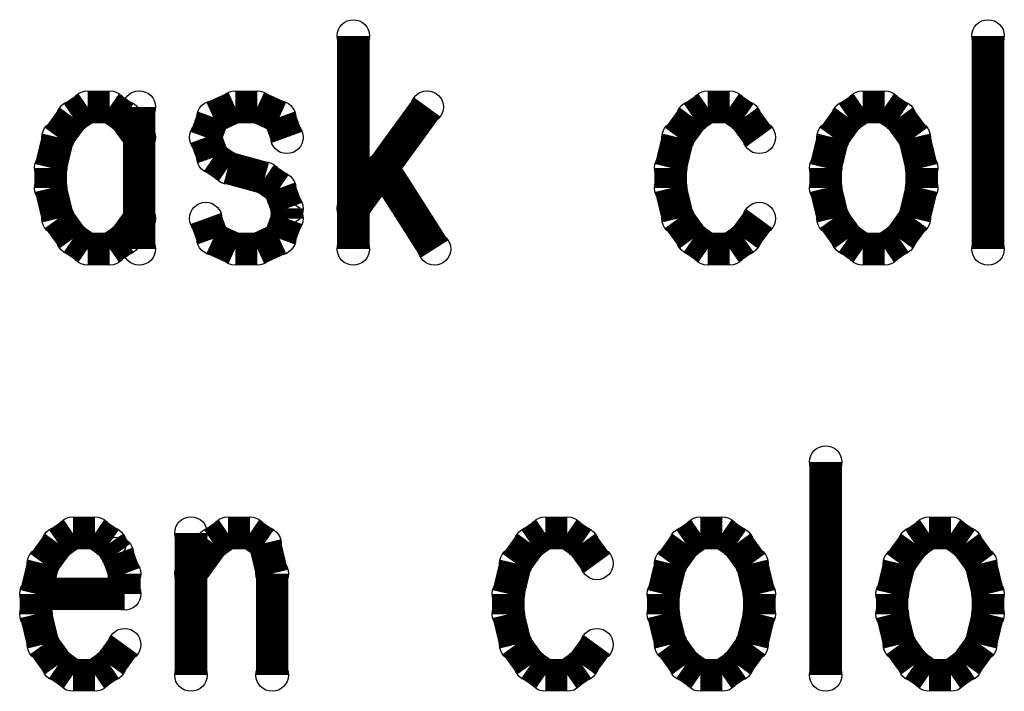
# Model space of a CAD drawing. Extents: x 97 to 162, y 100 to 201.
# Tile 57 of 70: x 102.84 to 107.46, y 183.83 to 186.98. Entities that reach past the tile are written whole.
import ezdxf

# ---------------------------------------------------------------- set-up
doc = ezdxf.new("R2010")
doc.units = 0
doc.layers.get('0').update_dxf_attribs({"linetype": 'CONTINUOUS'})
for name, color, linetype in [('C-MASK_GBR', 7, 'CONTINUOUS'), ('C-SILK_GBR', 6, 'CONTINUOUS'), ('S-MASK_GBR', 1, 'CONTINUOUS'), ('S-SILK_GBR', 4, 'CONTINUOUS')]:
    doc.layers.add(name, color=color, linetype=linetype)

# ---------------------------------------------------------------- blocks, each defined once
blk = doc.blocks.new('ROUND_6')
blk.add_circle((0, 0), 0.0762)

msp = doc.modelspace()

# ---------------------------------------------------------------- linework, layer by layer
at = {"layer": 'C-MASK_GBR', "const_width": 0.1524}
for points in [[(104.407716, 186.904884), (104.407716, 185.904632)], [(107.386374, 186.904884), (107.386374, 185.904632)], [(103.16083, 186.571382), (103.091488, 186.523884)], [(103.264716, 186.571382), (103.16083, 186.571382)], [(103.334058, 186.523884), (103.264716, 186.571382)], [(103.403146, 186.571382), (103.403146, 185.904632)], [(103.853488, 186.571382), (103.749602, 186.523884)], [(103.957374, 186.571382), (103.853488, 186.571382)], [(104.06126, 186.523884), (103.957374, 186.571382)], [(104.754172, 186.571382), (104.407716, 186.095132)], [(106.070146, 186.571382), (106.001058, 186.523884)], [(106.174286, 186.571382), (106.070146, 186.571382)], [(106.243374, 186.523884), (106.174286, 186.571382)], [(106.797602, 186.571382), (106.72826, 186.523884)], [(106.901488, 186.571382), (106.797602, 186.571382)], [(106.97083, 186.523884), (106.901488, 186.571382)], [(103.091488, 186.523884), (103.022146, 186.428634)], [(103.403146, 186.428634), (103.334058, 186.523884)], [(103.749602, 186.523884), (103.715058, 186.428634)], [(104.096058, 186.428634), (104.06126, 186.523884)], [(106.001058, 186.523884), (105.931716, 186.428634)], [(106.312716, 186.428634), (106.243374, 186.523884)], [(106.72826, 186.523884), (106.659172, 186.428634)], [(107.040172, 186.428634), (106.97083, 186.523884)], [(103.022146, 186.428634), (102.987602, 186.285632)], [(103.715058, 186.428634), (103.749602, 186.333384)], [(105.931716, 186.428634), (105.897172, 186.285632)], [(106.659172, 186.428634), (106.624374, 186.285632)], [(107.074716, 186.285632), (107.040172, 186.428634)], [(103.749602, 186.333384), (103.818944, 186.285632)], [(102.987602, 186.285632), (102.987602, 186.190382)], [(103.818944, 186.285632), (103.992172, 186.238134)], [(104.546146, 186.285632), (104.788716, 185.904632)], [(105.897172, 186.285632), (105.897172, 186.190382)], [(106.624374, 186.285632), (106.624374, 186.190382)], [(107.074716, 186.190382), (107.074716, 186.285632)], [(103.992172, 186.238134), (104.06126, 186.190382)], [(102.987602, 186.190382), (103.022146, 186.047634)], [(104.06126, 186.190382), (104.096058, 186.095132)], [(105.897172, 186.190382), (105.931716, 186.047634)], [(106.624374, 186.190382), (106.659172, 186.047634)], [(107.040172, 186.047634), (107.074716, 186.190382)], [(104.096058, 186.095132), (104.096058, 186.047634)], [(103.022146, 186.047634), (103.091488, 185.952384)], [(103.334058, 185.952384), (103.403146, 186.047634)], [(103.749602, 185.952384), (103.715058, 186.047634)], [(104.096058, 186.047634), (104.06126, 185.952384)], [(105.931716, 186.047634), (106.001058, 185.952384)], [(106.243374, 185.952384), (106.312716, 186.047634)], [(106.659172, 186.047634), (106.72826, 185.952384)], [(106.97083, 185.952384), (107.040172, 186.047634)], [(103.091488, 185.952384), (103.16083, 185.904632)], [(103.264716, 185.904632), (103.334058, 185.952384)], [(103.853488, 185.904632), (103.749602, 185.952384)], [(104.06126, 185.952384), (103.957374, 185.904632)], [(106.001058, 185.952384), (106.070146, 185.904632)], [(106.174286, 185.904632), (106.243374, 185.952384)], [(106.72826, 185.952384), (106.797602, 185.904632)], [(106.901488, 185.904632), (106.97083, 185.952384)], [(103.16083, 185.904632), (103.264716, 185.904632)], [(103.957374, 185.904632), (103.853488, 185.904632)], [(106.070146, 185.904632), (106.174286, 185.904632)], [(106.797602, 185.904632), (106.901488, 185.904632)], [(106.624374, 184.904888), (106.624374, 183.904636)], [(103.091488, 184.571386), (103.022146, 184.523888)], [(103.195374, 184.571386), (103.091488, 184.571386)], [(103.264716, 184.523888), (103.195374, 184.571386)], [(103.645716, 184.571386), (103.645716, 183.904636)], [(103.749602, 184.523888), (103.818944, 184.571386)], [(103.818944, 184.571386), (103.92283, 184.571386)], [(103.92283, 184.571386), (103.992172, 184.523888)], [(105.308146, 184.571386), (105.239058, 184.523888)], [(105.412286, 184.571386), (105.308146, 184.571386)], [(105.481374, 184.523888), (105.412286, 184.571386)], [(106.035602, 184.571386), (105.96626, 184.523888)], [(106.139488, 184.571386), (106.035602, 184.571386)], [(106.20883, 184.523888), (106.139488, 184.571386)], [(107.10926, 184.571386), (107.040172, 184.523888)], [(107.213146, 184.571386), (107.10926, 184.571386)], [(107.282488, 184.523888), (107.213146, 184.571386)], [(103.022146, 184.523888), (102.953058, 184.428638)], [(103.29926, 184.476136), (103.264716, 184.523888)], [(103.645716, 184.380886), (103.749602, 184.523888)], [(103.992172, 184.523888), (104.026716, 184.380886)], [(105.239058, 184.523888), (105.169716, 184.428638)], [(105.550716, 184.428638), (105.481374, 184.523888)], [(105.96626, 184.523888), (105.897172, 184.428638)], [(106.278172, 184.428638), (106.20883, 184.523888)], [(107.040172, 184.523888), (106.97083, 184.428638)], [(107.35183, 184.428638), (107.282488, 184.523888)], [(103.334058, 184.380886), (103.29926, 184.476136)], [(102.953058, 184.428638), (102.91826, 184.285636)], [(105.169716, 184.428638), (105.135172, 184.285636)], [(105.897172, 184.428638), (105.862374, 184.285636)], [(106.312716, 184.285636), (106.278172, 184.428638)], [(106.97083, 184.428638), (106.936286, 184.285636)], [(107.386374, 184.285636), (107.35183, 184.428638)], [(103.334058, 184.285636), (103.334058, 184.380886)], [(104.026716, 184.380886), (104.026716, 183.904636)], [(102.91826, 184.285636), (103.334058, 184.285636)], [(102.91826, 184.285636), (102.91826, 184.190386)], [(105.135172, 184.285636), (105.135172, 184.190386)], [(105.862374, 184.285636), (105.862374, 184.190386)], [(106.312716, 184.190386), (106.312716, 184.285636)], [(106.936286, 184.285636), (106.936286, 184.190386)], [(107.386374, 184.190386), (107.386374, 184.285636)], [(102.91826, 184.190386), (102.953058, 184.047638)], [(105.135172, 184.190386), (105.169716, 184.047638)], [(105.862374, 184.190386), (105.897172, 184.047638)], [(106.278172, 184.047638), (106.312716, 184.190386)], [(106.936286, 184.190386), (106.97083, 184.047638)], [(107.35183, 184.047638), (107.386374, 184.190386)], [(102.953058, 184.047638), (103.022146, 183.952388)], [(103.264716, 183.952388), (103.334058, 184.047638)], [(105.169716, 184.047638), (105.239058, 183.952388)], [(105.481374, 183.952388), (105.550716, 184.047638)], [(105.897172, 184.047638), (105.96626, 183.952388)], [(106.20883, 183.952388), (106.278172, 184.047638)], [(106.97083, 184.047638), (107.040172, 183.952388)], [(107.282488, 183.952388), (107.35183, 184.047638)], [(103.022146, 183.952388), (103.091488, 183.904636)], [(103.195374, 183.904636), (103.264716, 183.952388)], [(105.239058, 183.952388), (105.308146, 183.904636)], [(105.412286, 183.904636), (105.481374, 183.952388)], [(105.96626, 183.952388), (106.035602, 183.904636)], [(106.139488, 183.904636), (106.20883, 183.952388)], [(107.040172, 183.952388), (107.10926, 183.904636)], [(107.213146, 183.904636), (107.282488, 183.952388)], [(103.091488, 183.904636), (103.195374, 183.904636)], [(105.308146, 183.904636), (105.412286, 183.904636)], [(106.035602, 183.904636), (106.139488, 183.904636)], [(107.10926, 183.904636), (107.213146, 183.904636)]]:
    msp.add_lwpolyline(points, dxfattribs=at)
at = {"layer": 'C-SILK_GBR', "const_width": 0.1524}
for points in [[(104.407716, 186.904884), (104.407716, 185.904632)], [(107.386374, 186.904884), (107.386374, 185.904632)], [(103.16083, 186.571382), (103.091488, 186.523884)], [(103.264716, 186.571382), (103.16083, 186.571382)], [(103.334058, 186.523884), (103.264716, 186.571382)], [(103.403146, 186.571382), (103.403146, 185.904632)], [(103.853488, 186.571382), (103.749602, 186.523884)], [(103.957374, 186.571382), (103.853488, 186.571382)], [(104.06126, 186.523884), (103.957374, 186.571382)], [(104.754172, 186.571382), (104.407716, 186.095132)], [(106.070146, 186.571382), (106.001058, 186.523884)], [(106.174286, 186.571382), (106.070146, 186.571382)], [(106.243374, 186.523884), (106.174286, 186.571382)], [(106.797602, 186.571382), (106.72826, 186.523884)], [(106.901488, 186.571382), (106.797602, 186.571382)], [(106.97083, 186.523884), (106.901488, 186.571382)], [(103.091488, 186.523884), (103.022146, 186.428634)], [(103.403146, 186.428634), (103.334058, 186.523884)], [(103.749602, 186.523884), (103.715058, 186.428634)], [(104.096058, 186.428634), (104.06126, 186.523884)], [(106.001058, 186.523884), (105.931716, 186.428634)], [(106.312716, 186.428634), (106.243374, 186.523884)], [(106.72826, 186.523884), (106.659172, 186.428634)], [(107.040172, 186.428634), (106.97083, 186.523884)], [(103.022146, 186.428634), (102.987602, 186.285632)], [(103.715058, 186.428634), (103.749602, 186.333384)], [(105.931716, 186.428634), (105.897172, 186.285632)], [(106.659172, 186.428634), (106.624374, 186.285632)], [(107.074716, 186.285632), (107.040172, 186.428634)], [(103.749602, 186.333384), (103.818944, 186.285632)], [(102.987602, 186.285632), (102.987602, 186.190382)], [(103.818944, 186.285632), (103.992172, 186.238134)], [(104.546146, 186.285632), (104.788716, 185.904632)], [(105.897172, 186.285632), (105.897172, 186.190382)], [(106.624374, 186.285632), (106.624374, 186.190382)], [(107.074716, 186.190382), (107.074716, 186.285632)], [(103.992172, 186.238134), (104.06126, 186.190382)], [(102.987602, 186.190382), (103.022146, 186.047634)], [(104.06126, 186.190382), (104.096058, 186.095132)], [(105.897172, 186.190382), (105.931716, 186.047634)], [(106.624374, 186.190382), (106.659172, 186.047634)], [(107.040172, 186.047634), (107.074716, 186.190382)], [(104.096058, 186.095132), (104.096058, 186.047634)], [(103.022146, 186.047634), (103.091488, 185.952384)], [(103.334058, 185.952384), (103.403146, 186.047634)], [(103.749602, 185.952384), (103.715058, 186.047634)], [(104.096058, 186.047634), (104.06126, 185.952384)], [(105.931716, 186.047634), (106.001058, 185.952384)], [(106.243374, 185.952384), (106.312716, 186.047634)], [(106.659172, 186.047634), (106.72826, 185.952384)], [(106.97083, 185.952384), (107.040172, 186.047634)], [(103.091488, 185.952384), (103.16083, 185.904632)], [(103.264716, 185.904632), (103.334058, 185.952384)], [(103.853488, 185.904632), (103.749602, 185.952384)], [(104.06126, 185.952384), (103.957374, 185.904632)], [(106.001058, 185.952384), (106.070146, 185.904632)], [(106.174286, 185.904632), (106.243374, 185.952384)], [(106.72826, 185.952384), (106.797602, 185.904632)], [(106.901488, 185.904632), (106.97083, 185.952384)], [(103.16083, 185.904632), (103.264716, 185.904632)], [(103.957374, 185.904632), (103.853488, 185.904632)], [(106.070146, 185.904632), (106.174286, 185.904632)], [(106.797602, 185.904632), (106.901488, 185.904632)], [(106.624374, 184.904888), (106.624374, 183.904636)], [(103.091488, 184.571386), (103.022146, 184.523888)], [(103.195374, 184.571386), (103.091488, 184.571386)], [(103.264716, 184.523888), (103.195374, 184.571386)], [(103.645716, 184.571386), (103.645716, 183.904636)], [(103.749602, 184.523888), (103.818944, 184.571386)], [(103.818944, 184.571386), (103.92283, 184.571386)], [(103.92283, 184.571386), (103.992172, 184.523888)], [(105.308146, 184.571386), (105.239058, 184.523888)], [(105.412286, 184.571386), (105.308146, 184.571386)], [(105.481374, 184.523888), (105.412286, 184.571386)], [(106.035602, 184.571386), (105.96626, 184.523888)], [(106.139488, 184.571386), (106.035602, 184.571386)], [(106.20883, 184.523888), (106.139488, 184.571386)], [(107.10926, 184.571386), (107.040172, 184.523888)], [(107.213146, 184.571386), (107.10926, 184.571386)], [(107.282488, 184.523888), (107.213146, 184.571386)], [(103.022146, 184.523888), (102.953058, 184.428638)], [(103.29926, 184.476136), (103.264716, 184.523888)], [(103.645716, 184.380886), (103.749602, 184.523888)], [(103.992172, 184.523888), (104.026716, 184.380886)], [(105.239058, 184.523888), (105.169716, 184.428638)], [(105.550716, 184.428638), (105.481374, 184.523888)], [(105.96626, 184.523888), (105.897172, 184.428638)], [(106.278172, 184.428638), (106.20883, 184.523888)], [(107.040172, 184.523888), (106.97083, 184.428638)], [(107.35183, 184.428638), (107.282488, 184.523888)], [(103.334058, 184.380886), (103.29926, 184.476136)], [(102.953058, 184.428638), (102.91826, 184.285636)], [(105.169716, 184.428638), (105.135172, 184.285636)], [(105.897172, 184.428638), (105.862374, 184.285636)], [(106.312716, 184.285636), (106.278172, 184.428638)], [(106.97083, 184.428638), (106.936286, 184.285636)], [(107.386374, 184.285636), (107.35183, 184.428638)], [(103.334058, 184.285636), (103.334058, 184.380886)], [(104.026716, 184.380886), (104.026716, 183.904636)], [(102.91826, 184.285636), (103.334058, 184.285636)], [(102.91826, 184.285636), (102.91826, 184.190386)], [(105.135172, 184.285636), (105.135172, 184.190386)], [(105.862374, 184.285636), (105.862374, 184.190386)], [(106.312716, 184.190386), (106.312716, 184.285636)], [(106.936286, 184.285636), (106.936286, 184.190386)], [(107.386374, 184.190386), (107.386374, 184.285636)], [(102.91826, 184.190386), (102.953058, 184.047638)], [(105.135172, 184.190386), (105.169716, 184.047638)], [(105.862374, 184.190386), (105.897172, 184.047638)], [(106.278172, 184.047638), (106.312716, 184.190386)], [(106.936286, 184.190386), (106.97083, 184.047638)], [(107.35183, 184.047638), (107.386374, 184.190386)], [(102.953058, 184.047638), (103.022146, 183.952388)], [(103.264716, 183.952388), (103.334058, 184.047638)], [(105.169716, 184.047638), (105.239058, 183.952388)], [(105.481374, 183.952388), (105.550716, 184.047638)], [(105.897172, 184.047638), (105.96626, 183.952388)], [(106.20883, 183.952388), (106.278172, 184.047638)], [(106.97083, 184.047638), (107.040172, 183.952388)], [(107.282488, 183.952388), (107.35183, 184.047638)], [(103.022146, 183.952388), (103.091488, 183.904636)], [(103.195374, 183.904636), (103.264716, 183.952388)], [(105.239058, 183.952388), (105.308146, 183.904636)], [(105.412286, 183.904636), (105.481374, 183.952388)], [(105.96626, 183.952388), (106.035602, 183.904636)], [(106.139488, 183.904636), (106.20883, 183.952388)], [(107.040172, 183.952388), (107.10926, 183.904636)], [(107.213146, 183.904636), (107.282488, 183.952388)], [(103.091488, 183.904636), (103.195374, 183.904636)], [(105.308146, 183.904636), (105.412286, 183.904636)], [(106.035602, 183.904636), (106.139488, 183.904636)], [(107.10926, 183.904636), (107.213146, 183.904636)]]:
    msp.add_lwpolyline(points, dxfattribs=at)
at = {"layer": 'S-MASK_GBR', "const_width": 0.1524}
for points in [[(104.407716, 186.904884), (104.407716, 185.904632)], [(107.386374, 186.904884), (107.386374, 185.904632)], [(103.16083, 186.571382), (103.091488, 186.523884)], [(103.264716, 186.571382), (103.16083, 186.571382)], [(103.334058, 186.523884), (103.264716, 186.571382)], [(103.403146, 186.571382), (103.403146, 185.904632)], [(103.853488, 186.571382), (103.749602, 186.523884)], [(103.957374, 186.571382), (103.853488, 186.571382)], [(104.06126, 186.523884), (103.957374, 186.571382)], [(104.754172, 186.571382), (104.407716, 186.095132)], [(106.070146, 186.571382), (106.001058, 186.523884)], [(106.174286, 186.571382), (106.070146, 186.571382)], [(106.243374, 186.523884), (106.174286, 186.571382)], [(106.797602, 186.571382), (106.72826, 186.523884)], [(106.901488, 186.571382), (106.797602, 186.571382)], [(106.97083, 186.523884), (106.901488, 186.571382)], [(103.091488, 186.523884), (103.022146, 186.428634)], [(103.403146, 186.428634), (103.334058, 186.523884)], [(103.749602, 186.523884), (103.715058, 186.428634)], [(104.096058, 186.428634), (104.06126, 186.523884)], [(106.001058, 186.523884), (105.931716, 186.428634)], [(106.312716, 186.428634), (106.243374, 186.523884)], [(106.72826, 186.523884), (106.659172, 186.428634)], [(107.040172, 186.428634), (106.97083, 186.523884)], [(103.022146, 186.428634), (102.987602, 186.285632)], [(103.715058, 186.428634), (103.749602, 186.333384)], [(105.931716, 186.428634), (105.897172, 186.285632)], [(106.659172, 186.428634), (106.624374, 186.285632)], [(107.074716, 186.285632), (107.040172, 186.428634)], [(103.749602, 186.333384), (103.818944, 186.285632)], [(102.987602, 186.285632), (102.987602, 186.190382)], [(103.818944, 186.285632), (103.992172, 186.238134)], [(104.546146, 186.285632), (104.788716, 185.904632)], [(105.897172, 186.285632), (105.897172, 186.190382)], [(106.624374, 186.285632), (106.624374, 186.190382)], [(107.074716, 186.190382), (107.074716, 186.285632)], [(103.992172, 186.238134), (104.06126, 186.190382)], [(102.987602, 186.190382), (103.022146, 186.047634)], [(104.06126, 186.190382), (104.096058, 186.095132)], [(105.897172, 186.190382), (105.931716, 186.047634)], [(106.624374, 186.190382), (106.659172, 186.047634)], [(107.040172, 186.047634), (107.074716, 186.190382)], [(104.096058, 186.095132), (104.096058, 186.047634)], [(103.022146, 186.047634), (103.091488, 185.952384)], [(103.334058, 185.952384), (103.403146, 186.047634)], [(103.749602, 185.952384), (103.715058, 186.047634)], [(104.096058, 186.047634), (104.06126, 185.952384)], [(105.931716, 186.047634), (106.001058, 185.952384)], [(106.243374, 185.952384), (106.312716, 186.047634)], [(106.659172, 186.047634), (106.72826, 185.952384)], [(106.97083, 185.952384), (107.040172, 186.047634)], [(103.091488, 185.952384), (103.16083, 185.904632)], [(103.264716, 185.904632), (103.334058, 185.952384)], [(103.853488, 185.904632), (103.749602, 185.952384)], [(104.06126, 185.952384), (103.957374, 185.904632)], [(106.001058, 185.952384), (106.070146, 185.904632)], [(106.174286, 185.904632), (106.243374, 185.952384)], [(106.72826, 185.952384), (106.797602, 185.904632)], [(106.901488, 185.904632), (106.97083, 185.952384)], [(103.16083, 185.904632), (103.264716, 185.904632)], [(103.957374, 185.904632), (103.853488, 185.904632)], [(106.070146, 185.904632), (106.174286, 185.904632)], [(106.797602, 185.904632), (106.901488, 185.904632)], [(106.624374, 184.904888), (106.624374, 183.904636)], [(103.091488, 184.571386), (103.022146, 184.523888)], [(103.195374, 184.571386), (103.091488, 184.571386)], [(103.264716, 184.523888), (103.195374, 184.571386)], [(103.645716, 184.571386), (103.645716, 183.904636)], [(103.749602, 184.523888), (103.818944, 184.571386)], [(103.818944, 184.571386), (103.92283, 184.571386)], [(103.92283, 184.571386), (103.992172, 184.523888)], [(105.308146, 184.571386), (105.239058, 184.523888)], [(105.412286, 184.571386), (105.308146, 184.571386)], [(105.481374, 184.523888), (105.412286, 184.571386)], [(106.035602, 184.571386), (105.96626, 184.523888)], [(106.139488, 184.571386), (106.035602, 184.571386)], [(106.20883, 184.523888), (106.139488, 184.571386)], [(107.10926, 184.571386), (107.040172, 184.523888)], [(107.213146, 184.571386), (107.10926, 184.571386)], [(107.282488, 184.523888), (107.213146, 184.571386)], [(103.022146, 184.523888), (102.953058, 184.428638)], [(103.29926, 184.476136), (103.264716, 184.523888)], [(103.645716, 184.380886), (103.749602, 184.523888)], [(103.992172, 184.523888), (104.026716, 184.380886)], [(105.239058, 184.523888), (105.169716, 184.428638)], [(105.550716, 184.428638), (105.481374, 184.523888)], [(105.96626, 184.523888), (105.897172, 184.428638)], [(106.278172, 184.428638), (106.20883, 184.523888)], [(107.040172, 184.523888), (106.97083, 184.428638)], [(107.35183, 184.428638), (107.282488, 184.523888)], [(103.334058, 184.380886), (103.29926, 184.476136)], [(102.953058, 184.428638), (102.91826, 184.285636)], [(105.169716, 184.428638), (105.135172, 184.285636)], [(105.897172, 184.428638), (105.862374, 184.285636)], [(106.312716, 184.285636), (106.278172, 184.428638)], [(106.97083, 184.428638), (106.936286, 184.285636)], [(107.386374, 184.285636), (107.35183, 184.428638)], [(103.334058, 184.285636), (103.334058, 184.380886)], [(104.026716, 184.380886), (104.026716, 183.904636)], [(102.91826, 184.285636), (103.334058, 184.285636)], [(102.91826, 184.285636), (102.91826, 184.190386)], [(105.135172, 184.285636), (105.135172, 184.190386)], [(105.862374, 184.285636), (105.862374, 184.190386)], [(106.312716, 184.190386), (106.312716, 184.285636)], [(106.936286, 184.285636), (106.936286, 184.190386)], [(107.386374, 184.190386), (107.386374, 184.285636)], [(102.91826, 184.190386), (102.953058, 184.047638)], [(105.135172, 184.190386), (105.169716, 184.047638)], [(105.862374, 184.190386), (105.897172, 184.047638)], [(106.278172, 184.047638), (106.312716, 184.190386)], [(106.936286, 184.190386), (106.97083, 184.047638)], [(107.35183, 184.047638), (107.386374, 184.190386)], [(102.953058, 184.047638), (103.022146, 183.952388)], [(103.264716, 183.952388), (103.334058, 184.047638)], [(105.169716, 184.047638), (105.239058, 183.952388)], [(105.481374, 183.952388), (105.550716, 184.047638)], [(105.897172, 184.047638), (105.96626, 183.952388)], [(106.20883, 183.952388), (106.278172, 184.047638)], [(106.97083, 184.047638), (107.040172, 183.952388)], [(107.282488, 183.952388), (107.35183, 184.047638)], [(103.022146, 183.952388), (103.091488, 183.904636)], [(103.195374, 183.904636), (103.264716, 183.952388)], [(105.239058, 183.952388), (105.308146, 183.904636)], [(105.412286, 183.904636), (105.481374, 183.952388)], [(105.96626, 183.952388), (106.035602, 183.904636)], [(106.139488, 183.904636), (106.20883, 183.952388)], [(107.040172, 183.952388), (107.10926, 183.904636)], [(107.213146, 183.904636), (107.282488, 183.952388)], [(103.091488, 183.904636), (103.195374, 183.904636)], [(105.308146, 183.904636), (105.412286, 183.904636)], [(106.035602, 183.904636), (106.139488, 183.904636)], [(107.10926, 183.904636), (107.213146, 183.904636)]]:
    msp.add_lwpolyline(points, dxfattribs=at)
at = {"layer": 'S-SILK_GBR', "const_width": 0.1524}
for points in [[(104.407716, 186.904884), (104.407716, 185.904632)], [(107.386374, 186.904884), (107.386374, 185.904632)], [(103.16083, 186.571382), (103.091488, 186.523884)], [(103.264716, 186.571382), (103.16083, 186.571382)], [(103.334058, 186.523884), (103.264716, 186.571382)], [(103.403146, 186.571382), (103.403146, 185.904632)], [(103.853488, 186.571382), (103.749602, 186.523884)], [(103.957374, 186.571382), (103.853488, 186.571382)], [(104.06126, 186.523884), (103.957374, 186.571382)], [(104.754172, 186.571382), (104.407716, 186.095132)], [(106.070146, 186.571382), (106.001058, 186.523884)], [(106.174286, 186.571382), (106.070146, 186.571382)], [(106.243374, 186.523884), (106.174286, 186.571382)], [(106.797602, 186.571382), (106.72826, 186.523884)], [(106.901488, 186.571382), (106.797602, 186.571382)], [(106.97083, 186.523884), (106.901488, 186.571382)], [(103.091488, 186.523884), (103.022146, 186.428634)], [(103.403146, 186.428634), (103.334058, 186.523884)], [(103.749602, 186.523884), (103.715058, 186.428634)], [(104.096058, 186.428634), (104.06126, 186.523884)], [(106.001058, 186.523884), (105.931716, 186.428634)], [(106.312716, 186.428634), (106.243374, 186.523884)], [(106.72826, 186.523884), (106.659172, 186.428634)], [(107.040172, 186.428634), (106.97083, 186.523884)], [(103.022146, 186.428634), (102.987602, 186.285632)], [(103.715058, 186.428634), (103.749602, 186.333384)], [(105.931716, 186.428634), (105.897172, 186.285632)], [(106.659172, 186.428634), (106.624374, 186.285632)], [(107.074716, 186.285632), (107.040172, 186.428634)], [(103.749602, 186.333384), (103.818944, 186.285632)], [(102.987602, 186.285632), (102.987602, 186.190382)], [(103.818944, 186.285632), (103.992172, 186.238134)], [(104.546146, 186.285632), (104.788716, 185.904632)], [(105.897172, 186.285632), (105.897172, 186.190382)], [(106.624374, 186.285632), (106.624374, 186.190382)], [(107.074716, 186.190382), (107.074716, 186.285632)], [(103.992172, 186.238134), (104.06126, 186.190382)], [(102.987602, 186.190382), (103.022146, 186.047634)], [(104.06126, 186.190382), (104.096058, 186.095132)], [(105.897172, 186.190382), (105.931716, 186.047634)], [(106.624374, 186.190382), (106.659172, 186.047634)], [(107.040172, 186.047634), (107.074716, 186.190382)], [(104.096058, 186.095132), (104.096058, 186.047634)], [(103.022146, 186.047634), (103.091488, 185.952384)], [(103.334058, 185.952384), (103.403146, 186.047634)], [(103.749602, 185.952384), (103.715058, 186.047634)], [(104.096058, 186.047634), (104.06126, 185.952384)], [(105.931716, 186.047634), (106.001058, 185.952384)], [(106.243374, 185.952384), (106.312716, 186.047634)], [(106.659172, 186.047634), (106.72826, 185.952384)], [(106.97083, 185.952384), (107.040172, 186.047634)], [(103.091488, 185.952384), (103.16083, 185.904632)], [(103.264716, 185.904632), (103.334058, 185.952384)], [(103.853488, 185.904632), (103.749602, 185.952384)], [(104.06126, 185.952384), (103.957374, 185.904632)], [(106.001058, 185.952384), (106.070146, 185.904632)], [(106.174286, 185.904632), (106.243374, 185.952384)], [(106.72826, 185.952384), (106.797602, 185.904632)], [(106.901488, 185.904632), (106.97083, 185.952384)], [(103.16083, 185.904632), (103.264716, 185.904632)], [(103.957374, 185.904632), (103.853488, 185.904632)], [(106.070146, 185.904632), (106.174286, 185.904632)], [(106.797602, 185.904632), (106.901488, 185.904632)], [(106.624374, 184.904888), (106.624374, 183.904636)], [(103.091488, 184.571386), (103.022146, 184.523888)], [(103.195374, 184.571386), (103.091488, 184.571386)], [(103.264716, 184.523888), (103.195374, 184.571386)], [(103.645716, 184.571386), (103.645716, 183.904636)], [(103.749602, 184.523888), (103.818944, 184.571386)], [(103.818944, 184.571386), (103.92283, 184.571386)], [(103.92283, 184.571386), (103.992172, 184.523888)], [(105.308146, 184.571386), (105.239058, 184.523888)], [(105.412286, 184.571386), (105.308146, 184.571386)], [(105.481374, 184.523888), (105.412286, 184.571386)], [(106.035602, 184.571386), (105.96626, 184.523888)], [(106.139488, 184.571386), (106.035602, 184.571386)], [(106.20883, 184.523888), (106.139488, 184.571386)], [(107.10926, 184.571386), (107.040172, 184.523888)], [(107.213146, 184.571386), (107.10926, 184.571386)], [(107.282488, 184.523888), (107.213146, 184.571386)], [(103.022146, 184.523888), (102.953058, 184.428638)], [(103.29926, 184.476136), (103.264716, 184.523888)], [(103.645716, 184.380886), (103.749602, 184.523888)], [(103.992172, 184.523888), (104.026716, 184.380886)], [(105.239058, 184.523888), (105.169716, 184.428638)], [(105.550716, 184.428638), (105.481374, 184.523888)], [(105.96626, 184.523888), (105.897172, 184.428638)], [(106.278172, 184.428638), (106.20883, 184.523888)], [(107.040172, 184.523888), (106.97083, 184.428638)], [(107.35183, 184.428638), (107.282488, 184.523888)], [(103.334058, 184.380886), (103.29926, 184.476136)], [(102.953058, 184.428638), (102.91826, 184.285636)], [(105.169716, 184.428638), (105.135172, 184.285636)], [(105.897172, 184.428638), (105.862374, 184.285636)], [(106.312716, 184.285636), (106.278172, 184.428638)], [(106.97083, 184.428638), (106.936286, 184.285636)], [(107.386374, 184.285636), (107.35183, 184.428638)], [(103.334058, 184.285636), (103.334058, 184.380886)], [(104.026716, 184.380886), (104.026716, 183.904636)], [(102.91826, 184.285636), (103.334058, 184.285636)], [(102.91826, 184.285636), (102.91826, 184.190386)], [(105.135172, 184.285636), (105.135172, 184.190386)], [(105.862374, 184.285636), (105.862374, 184.190386)], [(106.312716, 184.190386), (106.312716, 184.285636)], [(106.936286, 184.285636), (106.936286, 184.190386)], [(107.386374, 184.190386), (107.386374, 184.285636)], [(102.91826, 184.190386), (102.953058, 184.047638)], [(105.135172, 184.190386), (105.169716, 184.047638)], [(105.862374, 184.190386), (105.897172, 184.047638)], [(106.278172, 184.047638), (106.312716, 184.190386)], [(106.936286, 184.190386), (106.97083, 184.047638)], [(107.35183, 184.047638), (107.386374, 184.190386)], [(102.953058, 184.047638), (103.022146, 183.952388)], [(103.264716, 183.952388), (103.334058, 184.047638)], [(105.169716, 184.047638), (105.239058, 183.952388)], [(105.481374, 183.952388), (105.550716, 184.047638)], [(105.897172, 184.047638), (105.96626, 183.952388)], [(106.20883, 183.952388), (106.278172, 184.047638)], [(106.97083, 184.047638), (107.040172, 183.952388)], [(107.282488, 183.952388), (107.35183, 184.047638)], [(103.022146, 183.952388), (103.091488, 183.904636)], [(103.195374, 183.904636), (103.264716, 183.952388)], [(105.239058, 183.952388), (105.308146, 183.904636)], [(105.412286, 183.904636), (105.481374, 183.952388)], [(105.96626, 183.952388), (106.035602, 183.904636)], [(106.139488, 183.904636), (106.20883, 183.952388)], [(107.040172, 183.952388), (107.10926, 183.904636)], [(107.213146, 183.904636), (107.282488, 183.952388)], [(103.091488, 183.904636), (103.195374, 183.904636)], [(105.308146, 183.904636), (105.412286, 183.904636)], [(106.035602, 183.904636), (106.139488, 183.904636)], [(107.10926, 183.904636), (107.213146, 183.904636)]]:
    msp.add_lwpolyline(points, dxfattribs=at)

# ---------------------------------------------------------------- block references
at = {"layer": 'C-MASK_GBR'}
for p in [(104.407716, 186.904884), (107.386374, 186.904884), (103.16083, 186.571382), (103.264716, 186.571382), (103.403146, 186.571382), (103.853488, 186.571382), (103.957374, 186.571382), (104.754172, 186.571382), (106.070146, 186.571382), (106.070146, 186.571382), (106.174286, 186.571382), (106.797602, 186.571382), (106.797602, 186.571382), (106.901488, 186.571382), (103.091488, 186.523884), (103.334058, 186.523884), (103.749602, 186.523884), (104.06126, 186.523884), (106.001058, 186.523884), (106.243374, 186.523884), (106.72826, 186.523884), (106.97083, 186.523884), (103.022146, 186.428634), (103.022146, 186.428634), (103.403146, 186.428634), (103.715058, 186.428634), (104.096058, 186.428634), (105.931716, 186.428634), (106.312716, 186.428634), (106.659172, 186.428634), (107.040172, 186.428634), (103.749602, 186.333384), (102.987602, 186.285632), (103.818944, 186.285632), (104.546146, 186.285632), (105.897172, 186.285632), (106.624374, 186.285632), (107.074716, 186.285632), (103.992172, 186.238134), (102.987602, 186.190382), (104.06126, 186.190382), (105.897172, 186.190382), (106.624374, 186.190382), (107.074716, 186.190382), (104.096058, 186.095132), (104.407716, 186.095132), (103.022146, 186.047634), (103.022146, 186.047634), (103.403146, 186.047634), (103.715058, 186.047634), (104.096058, 186.047634), (105.931716, 186.047634), (106.312716, 186.047634), (106.659172, 186.047634), (107.040172, 186.047634), (103.091488, 185.952384), (103.334058, 185.952384), (103.749602, 185.952384), (104.06126, 185.952384), (106.001058, 185.952384), (106.243374, 185.952384), (106.72826, 185.952384), (106.97083, 185.952384), (103.16083, 185.904632), (103.264716, 185.904632), (103.403146, 185.904632), (103.853488, 185.904632), (103.957374, 185.904632), (104.407716, 185.904632), (104.788716, 185.904632), (106.070146, 185.904632), (106.070146, 185.904632), (106.174286, 185.904632), (106.797602, 185.904632), (106.901488, 185.904632), (107.386374, 185.904632), (106.624374, 184.904888), (103.091488, 184.571386), (103.195374, 184.571386), (103.645716, 184.571386), (103.818944, 184.571386), (103.92283, 184.571386), (105.308146, 184.571386), (105.308146, 184.571386), (105.412286, 184.571386), (106.035602, 184.571386), (106.035602, 184.571386), (106.139488, 184.571386), (107.10926, 184.571386), (107.10926, 184.571386), (107.213146, 184.571386), (107.213146, 184.571386), (103.022146, 184.523888), (103.022146, 184.523888), (103.264716, 184.523888), (103.749602, 184.523888), (103.992172, 184.523888), (105.239058, 184.523888), (105.481374, 184.523888), (105.96626, 184.523888), (106.20883, 184.523888), (107.040172, 184.523888), (107.282488, 184.523888), (103.29926, 184.476136), (102.953058, 184.428638), (105.169716, 184.428638), (105.550716, 184.428638), (105.897172, 184.428638), (106.278172, 184.428638), (106.97083, 184.428638), (107.35183, 184.428638), (103.334058, 184.380886), (103.645716, 184.380886), (104.026716, 184.380886), (102.91826, 184.285636), (102.91826, 184.285636), (103.334058, 184.285636), (105.135172, 184.285636), (105.862374, 184.285636), (106.312716, 184.285636), (106.936286, 184.285636), (107.386374, 184.285636), (102.91826, 184.190386), (105.135172, 184.190386), (105.862374, 184.190386), (106.312716, 184.190386), (106.936286, 184.190386), (107.386374, 184.190386), (102.953058, 184.047638), (103.334058, 184.047638), (105.169716, 184.047638), (105.550716, 184.047638), (105.897172, 184.047638), (106.278172, 184.047638), (106.97083, 184.047638), (107.35183, 184.047638), (103.022146, 183.952388), (103.022146, 183.952388), (103.264716, 183.952388), (105.239058, 183.952388), (105.481374, 183.952388), (105.96626, 183.952388), (106.20883, 183.952388), (107.040172, 183.952388), (107.282488, 183.952388), (103.091488, 183.904636), (103.195374, 183.904636), (103.645716, 183.904636), (104.026716, 183.904636), (105.308146, 183.904636), (105.308146, 183.904636), (105.412286, 183.904636), (106.035602, 183.904636), (106.139488, 183.904636), (106.624374, 183.904636), (107.10926, 183.904636), (107.213146, 183.904636), (107.213146, 183.904636)]:
    msp.add_blockref('ROUND_6', p, dxfattribs=at)
at = {"layer": 'C-SILK_GBR'}
for p in [(104.407716, 186.904884), (107.386374, 186.904884), (103.16083, 186.571382), (103.264716, 186.571382), (103.403146, 186.571382), (103.853488, 186.571382), (103.957374, 186.571382), (104.754172, 186.571382), (106.070146, 186.571382), (106.070146, 186.571382), (106.174286, 186.571382), (106.797602, 186.571382), (106.797602, 186.571382), (106.901488, 186.571382), (103.091488, 186.523884), (103.334058, 186.523884), (103.749602, 186.523884), (104.06126, 186.523884), (106.001058, 186.523884), (106.243374, 186.523884), (106.72826, 186.523884), (106.97083, 186.523884), (103.022146, 186.428634), (103.022146, 186.428634), (103.403146, 186.428634), (103.715058, 186.428634), (104.096058, 186.428634), (105.931716, 186.428634), (106.312716, 186.428634), (106.659172, 186.428634), (107.040172, 186.428634), (103.749602, 186.333384), (102.987602, 186.285632), (103.818944, 186.285632), (104.546146, 186.285632), (105.897172, 186.285632), (106.624374, 186.285632), (107.074716, 186.285632), (103.992172, 186.238134), (102.987602, 186.190382), (104.06126, 186.190382), (105.897172, 186.190382), (106.624374, 186.190382), (107.074716, 186.190382), (104.096058, 186.095132), (104.407716, 186.095132), (103.022146, 186.047634), (103.022146, 186.047634), (103.403146, 186.047634), (103.715058, 186.047634), (104.096058, 186.047634), (105.931716, 186.047634), (106.312716, 186.047634), (106.659172, 186.047634), (107.040172, 186.047634), (103.091488, 185.952384), (103.334058, 185.952384), (103.749602, 185.952384), (104.06126, 185.952384), (106.001058, 185.952384), (106.243374, 185.952384), (106.72826, 185.952384), (106.97083, 185.952384), (103.16083, 185.904632), (103.264716, 185.904632), (103.403146, 185.904632), (103.853488, 185.904632), (103.957374, 185.904632), (104.407716, 185.904632), (104.788716, 185.904632), (106.070146, 185.904632), (106.070146, 185.904632), (106.174286, 185.904632), (106.797602, 185.904632), (106.901488, 185.904632), (107.386374, 185.904632), (106.624374, 184.904888), (103.091488, 184.571386), (103.195374, 184.571386), (103.645716, 184.571386), (103.818944, 184.571386), (103.92283, 184.571386), (105.308146, 184.571386), (105.308146, 184.571386), (105.412286, 184.571386), (106.035602, 184.571386), (106.035602, 184.571386), (106.139488, 184.571386), (107.10926, 184.571386), (107.10926, 184.571386), (107.213146, 184.571386), (107.213146, 184.571386), (103.022146, 184.523888), (103.022146, 184.523888), (103.264716, 184.523888), (103.749602, 184.523888), (103.992172, 184.523888), (105.239058, 184.523888), (105.481374, 184.523888), (105.96626, 184.523888), (106.20883, 184.523888), (107.040172, 184.523888), (107.282488, 184.523888), (103.29926, 184.476136), (102.953058, 184.428638), (105.169716, 184.428638), (105.550716, 184.428638), (105.897172, 184.428638), (106.278172, 184.428638), (106.97083, 184.428638), (107.35183, 184.428638), (103.334058, 184.380886), (103.645716, 184.380886), (104.026716, 184.380886), (102.91826, 184.285636), (102.91826, 184.285636), (103.334058, 184.285636), (105.135172, 184.285636), (105.862374, 184.285636), (106.312716, 184.285636), (106.936286, 184.285636), (107.386374, 184.285636), (102.91826, 184.190386), (105.135172, 184.190386), (105.862374, 184.190386), (106.312716, 184.190386), (106.936286, 184.190386), (107.386374, 184.190386), (102.953058, 184.047638), (103.334058, 184.047638), (105.169716, 184.047638), (105.550716, 184.047638), (105.897172, 184.047638), (106.278172, 184.047638), (106.97083, 184.047638), (107.35183, 184.047638), (103.022146, 183.952388), (103.022146, 183.952388), (103.264716, 183.952388), (105.239058, 183.952388), (105.481374, 183.952388), (105.96626, 183.952388), (106.20883, 183.952388), (107.040172, 183.952388), (107.282488, 183.952388), (103.091488, 183.904636), (103.195374, 183.904636), (103.645716, 183.904636), (104.026716, 183.904636), (105.308146, 183.904636), (105.308146, 183.904636), (105.412286, 183.904636), (106.035602, 183.904636), (106.139488, 183.904636), (106.624374, 183.904636), (107.10926, 183.904636), (107.213146, 183.904636), (107.213146, 183.904636)]:
    msp.add_blockref('ROUND_6', p, dxfattribs=at)
at = {"layer": 'S-MASK_GBR'}
for p in [(104.407716, 186.904884), (107.386374, 186.904884), (103.16083, 186.571382), (103.264716, 186.571382), (103.403146, 186.571382), (103.853488, 186.571382), (103.957374, 186.571382), (104.754172, 186.571382), (106.070146, 186.571382), (106.070146, 186.571382), (106.174286, 186.571382), (106.797602, 186.571382), (106.797602, 186.571382), (106.901488, 186.571382), (103.091488, 186.523884), (103.334058, 186.523884), (103.749602, 186.523884), (104.06126, 186.523884), (106.001058, 186.523884), (106.243374, 186.523884), (106.72826, 186.523884), (106.97083, 186.523884), (103.022146, 186.428634), (103.022146, 186.428634), (103.403146, 186.428634), (103.715058, 186.428634), (104.096058, 186.428634), (105.931716, 186.428634), (106.312716, 186.428634), (106.659172, 186.428634), (107.040172, 186.428634), (103.749602, 186.333384), (102.987602, 186.285632), (103.818944, 186.285632), (104.546146, 186.285632), (105.897172, 186.285632), (106.624374, 186.285632), (107.074716, 186.285632), (103.992172, 186.238134), (102.987602, 186.190382), (104.06126, 186.190382), (105.897172, 186.190382), (106.624374, 186.190382), (107.074716, 186.190382), (104.096058, 186.095132), (104.407716, 186.095132), (103.022146, 186.047634), (103.022146, 186.047634), (103.403146, 186.047634), (103.715058, 186.047634), (104.096058, 186.047634), (105.931716, 186.047634), (106.312716, 186.047634), (106.659172, 186.047634), (107.040172, 186.047634), (103.091488, 185.952384), (103.334058, 185.952384), (103.749602, 185.952384), (104.06126, 185.952384), (106.001058, 185.952384), (106.243374, 185.952384), (106.72826, 185.952384), (106.97083, 185.952384), (103.16083, 185.904632), (103.264716, 185.904632), (103.403146, 185.904632), (103.853488, 185.904632), (103.957374, 185.904632), (104.407716, 185.904632), (104.788716, 185.904632), (106.070146, 185.904632), (106.070146, 185.904632), (106.174286, 185.904632), (106.797602, 185.904632), (106.901488, 185.904632), (107.386374, 185.904632), (106.624374, 184.904888), (103.091488, 184.571386), (103.195374, 184.571386), (103.645716, 184.571386), (103.818944, 184.571386), (103.92283, 184.571386), (105.308146, 184.571386), (105.308146, 184.571386), (105.412286, 184.571386), (106.035602, 184.571386), (106.035602, 184.571386), (106.139488, 184.571386), (107.10926, 184.571386), (107.10926, 184.571386), (107.213146, 184.571386), (107.213146, 184.571386), (103.022146, 184.523888), (103.022146, 184.523888), (103.264716, 184.523888), (103.749602, 184.523888), (103.992172, 184.523888), (105.239058, 184.523888), (105.481374, 184.523888), (105.96626, 184.523888), (106.20883, 184.523888), (107.040172, 184.523888), (107.282488, 184.523888), (103.29926, 184.476136), (102.953058, 184.428638), (105.169716, 184.428638), (105.550716, 184.428638), (105.897172, 184.428638), (106.278172, 184.428638), (106.97083, 184.428638), (107.35183, 184.428638), (103.334058, 184.380886), (103.645716, 184.380886), (104.026716, 184.380886), (102.91826, 184.285636), (102.91826, 184.285636), (103.334058, 184.285636), (105.135172, 184.285636), (105.862374, 184.285636), (106.312716, 184.285636), (106.936286, 184.285636), (107.386374, 184.285636), (102.91826, 184.190386), (105.135172, 184.190386), (105.862374, 184.190386), (106.312716, 184.190386), (106.936286, 184.190386), (107.386374, 184.190386), (102.953058, 184.047638), (103.334058, 184.047638), (105.169716, 184.047638), (105.550716, 184.047638), (105.897172, 184.047638), (106.278172, 184.047638), (106.97083, 184.047638), (107.35183, 184.047638), (103.022146, 183.952388), (103.022146, 183.952388), (103.264716, 183.952388), (105.239058, 183.952388), (105.481374, 183.952388), (105.96626, 183.952388), (106.20883, 183.952388), (107.040172, 183.952388), (107.282488, 183.952388), (103.091488, 183.904636), (103.195374, 183.904636), (103.645716, 183.904636), (104.026716, 183.904636), (105.308146, 183.904636), (105.308146, 183.904636), (105.412286, 183.904636), (106.035602, 183.904636), (106.139488, 183.904636), (106.624374, 183.904636), (107.10926, 183.904636), (107.213146, 183.904636), (107.213146, 183.904636)]:
    msp.add_blockref('ROUND_6', p, dxfattribs=at)
at = {"layer": 'S-SILK_GBR'}
for p in [(104.407716, 186.904884), (107.386374, 186.904884), (103.16083, 186.571382), (103.264716, 186.571382), (103.403146, 186.571382), (103.853488, 186.571382), (103.957374, 186.571382), (104.754172, 186.571382), (106.070146, 186.571382), (106.070146, 186.571382), (106.174286, 186.571382), (106.797602, 186.571382), (106.797602, 186.571382), (106.901488, 186.571382), (103.091488, 186.523884), (103.334058, 186.523884), (103.749602, 186.523884), (104.06126, 186.523884), (106.001058, 186.523884), (106.243374, 186.523884), (106.72826, 186.523884), (106.97083, 186.523884), (103.022146, 186.428634), (103.022146, 186.428634), (103.403146, 186.428634), (103.715058, 186.428634), (104.096058, 186.428634), (105.931716, 186.428634), (106.312716, 186.428634), (106.659172, 186.428634), (107.040172, 186.428634), (103.749602, 186.333384), (102.987602, 186.285632), (103.818944, 186.285632), (104.546146, 186.285632), (105.897172, 186.285632), (106.624374, 186.285632), (107.074716, 186.285632), (103.992172, 186.238134), (102.987602, 186.190382), (104.06126, 186.190382), (105.897172, 186.190382), (106.624374, 186.190382), (107.074716, 186.190382), (104.096058, 186.095132), (104.407716, 186.095132), (103.022146, 186.047634), (103.022146, 186.047634), (103.403146, 186.047634), (103.715058, 186.047634), (104.096058, 186.047634), (105.931716, 186.047634), (106.312716, 186.047634), (106.659172, 186.047634), (107.040172, 186.047634), (103.091488, 185.952384), (103.334058, 185.952384), (103.749602, 185.952384), (104.06126, 185.952384), (106.001058, 185.952384), (106.243374, 185.952384), (106.72826, 185.952384), (106.97083, 185.952384), (103.16083, 185.904632), (103.264716, 185.904632), (103.403146, 185.904632), (103.853488, 185.904632), (103.957374, 185.904632), (104.407716, 185.904632), (104.788716, 185.904632), (106.070146, 185.904632), (106.070146, 185.904632), (106.174286, 185.904632), (106.797602, 185.904632), (106.901488, 185.904632), (107.386374, 185.904632), (106.624374, 184.904888), (103.091488, 184.571386), (103.195374, 184.571386), (103.645716, 184.571386), (103.818944, 184.571386), (103.92283, 184.571386), (105.308146, 184.571386), (105.308146, 184.571386), (105.412286, 184.571386), (106.035602, 184.571386), (106.035602, 184.571386), (106.139488, 184.571386), (107.10926, 184.571386), (107.10926, 184.571386), (107.213146, 184.571386), (107.213146, 184.571386), (103.022146, 184.523888), (103.022146, 184.523888), (103.264716, 184.523888), (103.749602, 184.523888), (103.992172, 184.523888), (105.239058, 184.523888), (105.481374, 184.523888), (105.96626, 184.523888), (106.20883, 184.523888), (107.040172, 184.523888), (107.282488, 184.523888), (103.29926, 184.476136), (102.953058, 184.428638), (105.169716, 184.428638), (105.550716, 184.428638), (105.897172, 184.428638), (106.278172, 184.428638), (106.97083, 184.428638), (107.35183, 184.428638), (103.334058, 184.380886), (103.645716, 184.380886), (104.026716, 184.380886), (102.91826, 184.285636), (102.91826, 184.285636), (103.334058, 184.285636), (105.135172, 184.285636), (105.862374, 184.285636), (106.312716, 184.285636), (106.936286, 184.285636), (107.386374, 184.285636), (102.91826, 184.190386), (105.135172, 184.190386), (105.862374, 184.190386), (106.312716, 184.190386), (106.936286, 184.190386), (107.386374, 184.190386), (102.953058, 184.047638), (103.334058, 184.047638), (105.169716, 184.047638), (105.550716, 184.047638), (105.897172, 184.047638), (106.278172, 184.047638), (106.97083, 184.047638), (107.35183, 184.047638), (103.022146, 183.952388), (103.022146, 183.952388), (103.264716, 183.952388), (105.239058, 183.952388), (105.481374, 183.952388), (105.96626, 183.952388), (106.20883, 183.952388), (107.040172, 183.952388), (107.282488, 183.952388), (103.091488, 183.904636), (103.195374, 183.904636), (103.645716, 183.904636), (104.026716, 183.904636), (105.308146, 183.904636), (105.308146, 183.904636), (105.412286, 183.904636), (106.035602, 183.904636), (106.139488, 183.904636), (106.624374, 183.904636), (107.10926, 183.904636), (107.213146, 183.904636), (107.213146, 183.904636)]:
    msp.add_blockref('ROUND_6', p, dxfattribs=at)

doc.saveas('drawing.dxf')
